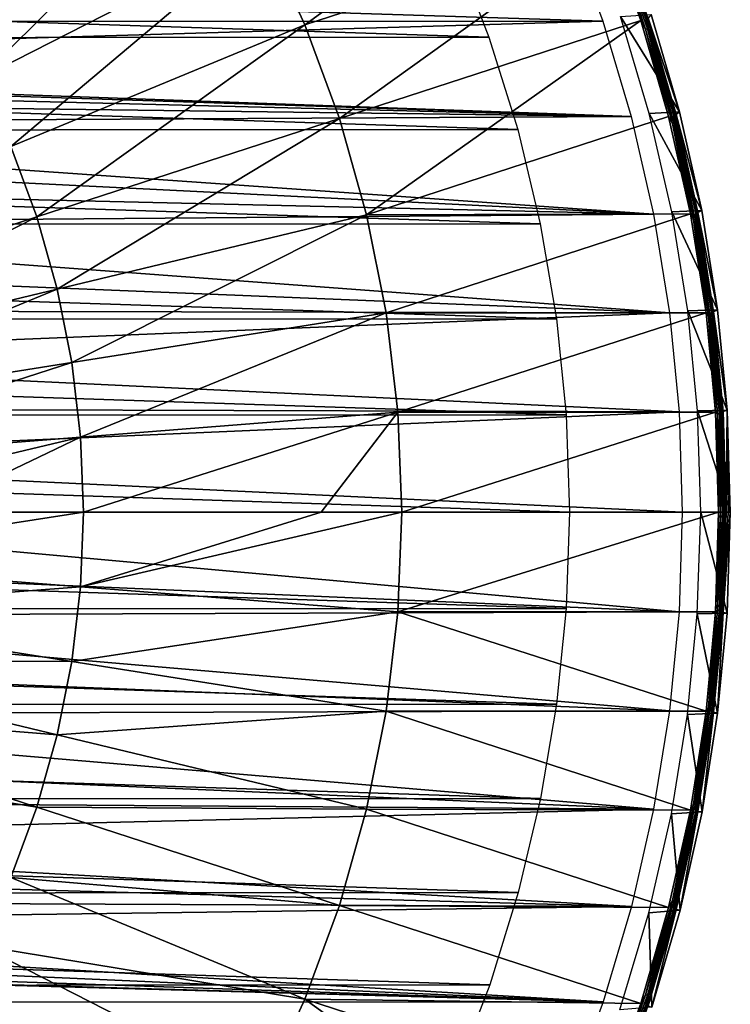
# Model space of a CAD drawing. Header units: millimetres. Extents: x -100 to 100, y -100 to 100.
# Tile 103 of 104: x 56 to 100, y -31 to 31. Entities that reach past the tile are written whole.
import ezdxf

# ---------------------------------------------------------------- set-up
doc = ezdxf.new("R2010")
doc.units = ezdxf.units.MM
doc.header["$LTSCALE"] = 52.148148
for name, color, linetype in [('345', 7, 'CONTINUOUS'), ('346', 7, 'CONTINUOUS'), ('67', 7, 'CONTINUOUS'), ('68', 7, 'CONTINUOUS'), ('69', 7, 'CONTINUOUS'), ('70', 7, 'CONTINUOUS'), ('71', 7, 'CONTINUOUS'), ('72', 7, 'CONTINUOUS'), ('73', 7, 'CONTINUOUS'), ('74', 7, 'CONTINUOUS'), ('75', 7, 'CONTINUOUS')]:
    doc.layers.add(name, color=color, linetype=linetype)

msp = doc.modelspace()

# ---------------------------------------------------------------- linework, layer by layer
at = {"layer": '345', "linetype": 'Continuous'}
for points in [[(-89.901, 36.423, -120), (92.031, 30.645, -120), (-92.052, 30.582, -120), (-89.901, 36.423, -120)], [(89.872, 36.496, -120), (92.031, 30.645, -120), (-89.901, 36.423, -120), (89.872, 36.496, -120)], [(92.031, 30.645, -120), (1.611, 27.978, -120), (-92.052, 30.582, -120), (92.031, 30.645, -120)], [(93.808, 24.677, -120), (1.611, 27.978, -120), (92.031, 30.645, -120), (93.808, 24.677, -120)], [(4.844, 27.602, -120), (1.611, 27.978, -120), (93.808, 24.677, -120), (4.844, 27.602, -120)], [(8.017, 26.853, -120), (4.844, 27.602, -120), (93.808, 24.677, -120), (8.017, 26.853, -120)], [(11.091, 25.736, -120), (8.017, 26.853, -120), (93.808, 24.677, -120), (11.091, 25.736, -120)], [(14.009, 24.271, -120), (11.091, 25.736, -120), (93.808, 24.677, -120), (14.009, 24.271, -120)], [(95.201, 18.591, -120), (14.009, 24.271, -120), (93.808, 24.677, -120), (95.201, 18.591, -120)], [(16.745, 22.471, -120), (14.009, 24.271, -120), (95.201, 18.591, -120), (16.745, 22.471, -120)], [(19.251, 20.364, -120), (16.745, 22.471, -120), (95.201, 18.591, -120), (19.251, 20.364, -120)], [(21.484, 17.995, -120), (19.251, 20.364, -120), (95.201, 18.591, -120), (21.484, 17.995, -120)], [(96.199, 12.438, -120), (21.484, 17.995, -120), (95.201, 18.591, -120), (96.199, 12.438, -120)], [(23.419, 15.392, -120), (21.484, 17.995, -120), (96.199, 12.438, -120), (23.419, 15.392, -120)], [(25.043, 12.576, -120), (23.419, 15.392, -120), (96.199, 12.438, -120), (25.043, 12.576, -120)], [(26.334, 9.584, -120), (25.043, 12.576, -120), (96.199, 12.438, -120), (26.334, 9.584, -120)], [(96.798, 6.246, -120), (26.334, 9.584, -120), (96.199, 12.438, -120), (96.798, 6.246, -120)], [(27.27, 6.455, -120), (26.334, 9.584, -120), (96.798, 6.246, -120), (27.27, 6.455, -120)], [(27.834, 3.258, -120), (27.27, 6.455, -120), (96.798, 6.246, -120), (27.834, 3.258, -120)], [(97, 0, -120), (27.834, 3.258, -120), (96.798, 6.246, -120), (97, 0, -120)], [(28.024, 0, -120), (27.834, 3.258, -120), (97, 0, -120), (28.024, 0, -120)], [(27.832, -3.277, -120), (28.024, 0, -120), (96.799, -6.233, -120), (27.832, -3.277, -120)], [(28.024, 0, -120), (97, 0, -120), (96.799, -6.233, -120), (28.024, 0, -120)], [(27.262, -6.489, -120), (27.832, -3.277, -120), (96.799, -6.233, -120), (27.262, -6.489, -120)], [(26.318, -9.629, -120), (27.262, -6.489, -120), (96.202, -12.413, -120), (26.318, -9.629, -120)], [(96.202, -12.413, -120), (27.262, -6.489, -120), (96.799, -6.233, -120), (96.202, -12.413, -120)], [(25.019, -12.624, -120), (26.318, -9.629, -120), (96.202, -12.413, -120), (25.019, -12.624, -120)], [(23.389, -15.439, -120), (25.019, -12.624, -120), (95.208, -18.552, -120), (23.389, -15.439, -120)], [(95.208, -18.552, -120), (25.019, -12.624, -120), (96.202, -12.413, -120), (95.208, -18.552, -120)], [(21.45, -18.036, -120), (23.389, -15.439, -120), (95.208, -18.552, -120), (21.45, -18.036, -120)], [(19.219, -20.394, -120), (21.45, -18.036, -120), (95.208, -18.552, -120), (19.219, -20.394, -120)], [(93.822, -24.624, -120), (19.219, -20.394, -120), (95.208, -18.552, -120), (93.822, -24.624, -120)], [(16.721, -22.489, -120), (19.219, -20.394, -120), (93.822, -24.624, -120), (16.721, -22.489, -120)], [(13.998, -24.277, -120), (16.721, -22.489, -120), (93.822, -24.624, -120), (13.998, -24.277, -120)], [(11.096, -25.734, -120), (13.998, -24.277, -120), (93.822, -24.624, -120), (11.096, -25.734, -120)], [(92.052, -30.582, -120), (11.096, -25.734, -120), (93.822, -24.624, -120), (92.052, -30.582, -120)], [(8.037, -26.847, -120), (11.096, -25.734, -120), (92.052, -30.582, -120), (8.037, -26.847, -120)], [(4.875, -27.597, -120), (8.037, -26.847, -120), (92.052, -30.582, -120), (4.875, -27.597, -120)], [(1.648, -27.976, -120), (4.875, -27.597, -120), (92.052, -30.582, -120), (1.648, -27.976, -120)], [(-92.031, -30.645, -120), (-1.611, -27.978, -120), (92.052, -30.582, -120), (-92.031, -30.645, -120)], [(-1.611, -27.978, -120), (1.648, -27.976, -120), (92.052, -30.582, -120), (-1.611, -27.978, -120)], [(89.901, -36.423, -120), (-92.031, -30.645, -120), (92.052, -30.582, -120), (89.901, -36.423, -120)], [(-89.872, -36.496, -120), (-92.031, -30.645, -120), (89.901, -36.423, -120), (-89.872, -36.496, -120)]]:
    msp.add_3dface(points, dxfattribs=at)
at = {"layer": '346', "color": 251, "linetype": 'Continuous', "true_color": 0x4c4c4c}
for points in [[(-82.819, 35.098, -106.6), (84.924, 29.642, -106.6), (-84.973, 29.502, -106.6), (-82.819, 35.098, -106.6)], [(82.755, 35.25, -106.6), (84.924, 29.642, -106.6), (-82.819, 35.098, -106.6), (82.755, 35.25, -106.6)], [(-84.973, 29.502, -106.6), (86.723, 23.865, -106.6), (-86.757, 23.745, -106.6), (-84.973, 29.502, -106.6)], [(84.924, 29.642, -106.6), (86.723, 23.865, -106.6), (-84.973, 29.502, -106.6), (84.924, 29.642, -106.6)], [(-86.757, 23.745, -106.6), (88.133, 17.988, -106.6), (-88.153, 17.891, -106.6), (-86.757, 23.745, -106.6)], [(86.723, 23.865, -106.6), (88.133, 17.988, -106.6), (-86.757, 23.745, -106.6), (86.723, 23.865, -106.6)], [(-88.153, 17.891, -106.6), (89.137, 12.065, -106.6), (-89.147, 11.996, -106.6), (-88.153, 17.891, -106.6)], [(88.133, 17.988, -106.6), (89.137, 12.065, -106.6), (-88.153, 17.891, -106.6), (88.133, 17.988, -106.6)], [(-89.147, 11.996, -106.6), (89.742, 6.07, -106.6), (-89.746, 6.033, -106.6), (-89.147, 11.996, -106.6)], [(89.137, 12.065, -106.6), (89.742, 6.07, -106.6), (-89.147, 11.996, -106.6), (89.137, 12.065, -106.6)], [(89.95, 0, -106.6), (-89.95, 0, -106.6), (-89.746, 6.033, -106.6), (89.95, 0, -106.6)], [(89.742, 6.07, -106.6), (89.95, 0, -106.6), (-89.746, 6.033, -106.6), (89.742, 6.07, -106.6)], [(-89.742, -6.07, -106.6), (-89.95, 0, -106.6), (89.746, -6.033, -106.6), (-89.742, -6.07, -106.6)], [(89.746, -6.033, -106.6), (-89.95, 0, -106.6), (89.95, 0, -106.6), (89.746, -6.033, -106.6)], [(89.147, -11.996, -106.6), (-89.742, -6.07, -106.6), (89.746, -6.033, -106.6), (89.147, -11.996, -106.6)], [(-89.137, -12.065, -106.6), (-89.742, -6.07, -106.6), (89.147, -11.996, -106.6), (-89.137, -12.065, -106.6)], [(88.153, -17.891, -106.6), (-89.137, -12.065, -106.6), (89.147, -11.996, -106.6), (88.153, -17.891, -106.6)], [(-88.133, -17.988, -106.6), (-89.137, -12.065, -106.6), (88.153, -17.891, -106.6), (-88.133, -17.988, -106.6)], [(86.757, -23.745, -106.6), (-88.133, -17.988, -106.6), (88.153, -17.891, -106.6), (86.757, -23.745, -106.6)], [(-86.723, -23.865, -106.6), (-88.133, -17.988, -106.6), (86.757, -23.745, -106.6), (-86.723, -23.865, -106.6)], [(84.973, -29.502, -106.6), (-86.723, -23.865, -106.6), (86.757, -23.745, -106.6), (84.973, -29.502, -106.6)], [(-84.924, -29.642, -106.6), (-86.723, -23.865, -106.6), (84.973, -29.502, -106.6), (-84.924, -29.642, -106.6)], [(82.819, -35.098, -106.6), (-84.924, -29.642, -106.6), (84.973, -29.502, -106.6), (82.819, -35.098, -106.6)], [(-82.755, -35.25, -106.6), (-84.924, -29.642, -106.6), (82.819, -35.098, -106.6), (-82.755, -35.25, -106.6)]]:
    msp.add_3dface(points, dxfattribs=at)
at = {"layer": '67', "color": 251, "linetype": 'Continuous', "true_color": 0x4c4c4c}
for points in [[(49.643, 0, -103.495), (39.613, -3.118, -103.317), (59.61, 0, -103.714), (49.643, 0, -103.495)], [(59.61, 0, -103.714), (39.613, -3.118, -103.317), (59.426, -4.677, -103.714), (59.61, 0, -103.714)], [(79.235, -6.236, -104.27), (79.48, 0, -104.27), (59.426, -4.677, -103.714), (79.235, -6.236, -104.27)], [(59.426, -4.677, -103.714), (79.48, 0, -104.27), (74.458, 0, -104.114), (59.426, -4.677, -103.714)], [(59.61, 0, -103.714), (59.426, -4.677, -103.714), (74.458, 0, -104.114), (59.61, 0, -103.714)], [(99.071, -6.233, -104.981), (99.266, 0, -104.981), (79.235, -6.236, -104.27), (99.071, -6.233, -104.981)], [(79.235, -6.236, -104.27), (99.266, 0, -104.981), (79.48, 0, -104.27), (79.235, -6.236, -104.27)], [(39.613, -3.118, -103.317), (39.246, -6.216, -103.317), (59.426, -4.677, -103.714), (39.613, -3.118, -103.317)], [(59.426, -4.677, -103.714), (39.246, -6.216, -103.317), (58.876, -9.325, -103.714), (59.426, -4.677, -103.714)], [(79.235, -6.236, -104.27), (59.426, -4.677, -103.714), (58.876, -9.325, -103.714), (79.235, -6.236, -104.27)], [(39.246, -6.216, -103.317), (38.637, -9.276, -103.317), (58.876, -9.325, -103.714), (39.246, -6.216, -103.317)], [(78.502, -12.433, -104.27), (79.235, -6.236, -104.27), (58.876, -9.325, -103.714), (78.502, -12.433, -104.27)], [(78.502, -12.433, -104.27), (98.484, -12.441, -104.981), (79.235, -6.236, -104.27), (78.502, -12.433, -104.27)], [(98.484, -12.441, -104.981), (99.071, -6.233, -104.981), (79.235, -6.236, -104.27), (98.484, -12.441, -104.981)], [(38.637, -9.276, -103.317), (37.791, -12.279, -103.317), (57.963, -13.916, -103.714), (38.637, -9.276, -103.317)], [(58.876, -9.325, -103.714), (38.637, -9.276, -103.317), (57.963, -13.916, -103.714), (58.876, -9.325, -103.714)], [(78.502, -12.433, -104.27), (58.876, -9.325, -103.714), (57.963, -13.916, -103.714), (78.502, -12.433, -104.27)], [(37.791, -12.279, -103.317), (36.711, -15.206, -103.317), (56.692, -18.42, -103.714), (37.791, -12.279, -103.317)], [(57.963, -13.916, -103.714), (37.791, -12.279, -103.317), (56.692, -18.42, -103.714), (57.963, -13.916, -103.714)], [(77.284, -18.554, -104.27), (78.502, -12.433, -104.27), (57.963, -13.916, -103.714), (77.284, -18.554, -104.27)], [(77.284, -18.554, -104.27), (97.508, -18.601, -104.981), (78.502, -12.433, -104.27), (77.284, -18.554, -104.27)], [(97.508, -18.601, -104.981), (98.484, -12.441, -104.981), (78.502, -12.433, -104.27), (97.508, -18.601, -104.981)], [(77.284, -18.554, -104.27), (57.963, -13.916, -103.714), (56.692, -18.42, -103.714), (77.284, -18.554, -104.27)], [(56.692, -18.42, -103.714), (36.711, -15.206, -103.317), (55.072, -22.812, -103.714), (56.692, -18.42, -103.714)], [(75.59, -24.561, -104.27), (56.692, -18.42, -103.714), (55.072, -22.812, -103.714), (75.59, -24.561, -104.27)], [(75.59, -24.561, -104.27), (77.284, -18.554, -104.27), (56.692, -18.42, -103.714), (75.59, -24.561, -104.27)], [(75.59, -24.561, -104.27), (96.148, -24.687, -104.981), (77.284, -18.554, -104.27), (75.59, -24.561, -104.27)], [(96.148, -24.687, -104.981), (97.508, -18.601, -104.981), (77.284, -18.554, -104.27), (96.148, -24.687, -104.981)], [(73.43, -30.416, -104.27), (55.072, -22.812, -103.714), (53.113, -27.062, -103.714), (73.43, -30.416, -104.27)], [(73.43, -30.416, -104.27), (75.59, -24.561, -104.27), (55.072, -22.812, -103.714), (73.43, -30.416, -104.27)], [(73.43, -30.416, -104.27), (94.408, -30.675, -104.981), (75.59, -24.561, -104.27), (73.43, -30.416, -104.27)], [(94.408, -30.675, -104.981), (96.148, -24.687, -104.981), (75.59, -24.561, -104.27), (94.408, -30.675, -104.981)], [(70.817, -36.083, -104.27), (53.113, -27.062, -103.714), (50.826, -31.146, -103.714), (70.817, -36.083, -104.27)], [(70.817, -36.083, -104.27), (73.43, -30.416, -104.27), (53.113, -27.062, -103.714), (70.817, -36.083, -104.27)], [(70.817, -36.083, -104.27), (89.819, -42.266, -104.981), (73.43, -30.416, -104.27), (70.817, -36.083, -104.27)], [(92.296, -36.542, -104.981), (94.408, -30.675, -104.981), (73.43, -30.416, -104.27), (92.296, -36.542, -104.981)], [(89.819, -42.266, -104.981), (92.296, -36.542, -104.981), (73.43, -30.416, -104.27), (89.819, -42.266, -104.981)]]:
    msp.add_3dface(points, dxfattribs=at)
at = {"layer": '68', "color": 251, "linetype": 'Continuous', "true_color": 0x4c4c4c}
for points in [[(73.43, 30.416, -104.27), (89.819, 42.266, -104.981), (70.817, 36.083, -104.27), (73.43, 30.416, -104.27)], [(92.296, 36.542, -104.981), (89.819, 42.266, -104.981), (73.43, 30.416, -104.27), (92.296, 36.542, -104.981)], [(67.768, 41.528, -104.27), (50.826, 31.146, -103.714), (53.113, 27.062, -103.714), (67.768, 41.528, -104.27)], [(70.817, 36.083, -104.27), (67.768, 41.528, -104.27), (53.113, 27.062, -103.714), (70.817, 36.083, -104.27)], [(75.59, 24.561, -104.27), (92.296, 36.542, -104.981), (73.43, 30.416, -104.27), (75.59, 24.561, -104.27)], [(94.408, 30.675, -104.981), (92.296, 36.542, -104.981), (75.59, 24.561, -104.27), (94.408, 30.675, -104.981)], [(70.817, 36.083, -104.27), (53.113, 27.062, -103.714), (55.072, 22.812, -103.714), (70.817, 36.083, -104.27)], [(73.43, 30.416, -104.27), (70.817, 36.083, -104.27), (55.072, 22.812, -103.714), (73.43, 30.416, -104.27)], [(73.43, 30.416, -104.27), (55.072, 22.812, -103.714), (56.692, 18.42, -103.714), (73.43, 30.416, -104.27)], [(75.59, 24.561, -104.27), (73.43, 30.416, -104.27), (56.692, 18.42, -103.714), (75.59, 24.561, -104.27)], [(77.284, 18.554, -104.27), (94.408, 30.675, -104.981), (75.59, 24.561, -104.27), (77.284, 18.554, -104.27)], [(96.148, 24.687, -104.981), (94.408, 30.675, -104.981), (77.284, 18.554, -104.27), (96.148, 24.687, -104.981)], [(97.508, 18.601, -104.981), (96.148, 24.687, -104.981), (77.284, 18.554, -104.27), (97.508, 18.601, -104.981)], [(75.59, 24.561, -104.27), (56.692, 18.42, -103.714), (57.963, 13.916, -103.714), (75.59, 24.561, -104.27)], [(77.284, 18.554, -104.27), (75.59, 24.561, -104.27), (57.963, 13.916, -103.714), (77.284, 18.554, -104.27)], [(55.072, 22.812, -103.714), (37.791, 12.279, -103.317), (56.692, 18.42, -103.714), (55.072, 22.812, -103.714)], [(77.284, 18.554, -104.27), (57.963, 13.916, -103.714), (58.876, 9.325, -103.714), (77.284, 18.554, -104.27)], [(78.502, 12.433, -104.27), (77.284, 18.554, -104.27), (58.876, 9.325, -103.714), (78.502, 12.433, -104.27)], [(78.502, 12.433, -104.27), (97.508, 18.601, -104.981), (77.284, 18.554, -104.27), (78.502, 12.433, -104.27)], [(98.484, 12.441, -104.981), (97.508, 18.601, -104.981), (78.502, 12.433, -104.27), (98.484, 12.441, -104.981)], [(37.791, 12.279, -103.317), (38.637, 9.276, -103.317), (56.692, 18.42, -103.714), (37.791, 12.279, -103.317)], [(56.692, 18.42, -103.714), (38.637, 9.276, -103.317), (57.963, 13.916, -103.714), (56.692, 18.42, -103.714)], [(38.637, 9.276, -103.317), (39.246, 6.216, -103.317), (57.963, 13.916, -103.714), (38.637, 9.276, -103.317)], [(57.963, 13.916, -103.714), (39.246, 6.216, -103.317), (58.876, 9.325, -103.714), (57.963, 13.916, -103.714)], [(78.502, 12.433, -104.27), (58.876, 9.325, -103.714), (59.426, 4.677, -103.714), (78.502, 12.433, -104.27)], [(79.235, 6.236, -104.27), (78.502, 12.433, -104.27), (59.426, 4.677, -103.714), (79.235, 6.236, -104.27)], [(79.235, 6.236, -104.27), (98.484, 12.441, -104.981), (78.502, 12.433, -104.27), (79.235, 6.236, -104.27)], [(99.071, 6.233, -104.981), (98.484, 12.441, -104.981), (79.235, 6.236, -104.27), (99.071, 6.233, -104.981)], [(39.246, 6.216, -103.317), (39.613, 3.118, -103.317), (58.876, 9.325, -103.714), (39.246, 6.216, -103.317)], [(58.876, 9.325, -103.714), (39.613, 3.118, -103.317), (59.426, 4.677, -103.714), (58.876, 9.325, -103.714)], [(59.61, 0, -103.714), (79.235, 6.236, -104.27), (59.426, 4.677, -103.714), (59.61, 0, -103.714)], [(59.61, 0, -103.714), (74.458, 0, -104.114), (79.235, 6.236, -104.27), (59.61, 0, -103.714)], [(74.458, 0, -104.114), (79.48, 0, -104.27), (79.235, 6.236, -104.27), (74.458, 0, -104.114)], [(79.48, 0, -104.27), (99.071, 6.233, -104.981), (79.235, 6.236, -104.27), (79.48, 0, -104.27)], [(79.48, 0, -104.27), (99.266, 0, -104.981), (99.071, 6.233, -104.981), (79.48, 0, -104.27)], [(39.613, 3.118, -103.317), (39.735, 0, -103.317), (59.426, 4.677, -103.714), (39.613, 3.118, -103.317)], [(39.735, 0, -103.317), (49.643, 0, -103.495), (59.426, 4.677, -103.714), (39.735, 0, -103.317)], [(49.643, 0, -103.495), (59.61, 0, -103.714), (59.426, 4.677, -103.714), (49.643, 0, -103.495)]]:
    msp.add_3dface(points, dxfattribs=at)
at = {"layer": '69', "color": 251, "linetype": 'Continuous', "true_color": 0x4c4c4c}
for points in [[(99.746, 0, -105.472), (99.55, -6.263, -105.472), (99.873, 0, -112.736), (99.746, 0, -105.472)], [(99.873, 0, -112.736), (99.55, -6.263, -105.472), (100, 0, -120), (99.873, 0, -112.736)], [(100, 0, -120), (99.55, -6.263, -105.472), (99.798, -6.309, -120), (100, 0, -120)], [(99.55, -6.263, -105.472), (98.96, -12.502, -105.472), (99.209, -12.55, -120), (99.55, -6.263, -105.472)], [(99.798, -6.309, -120), (99.55, -6.263, -105.472), (99.209, -12.55, -120), (99.798, -6.309, -120)], [(98.96, -12.502, -105.472), (97.98, -18.691, -105.472), (98.232, -18.721, -120), (98.96, -12.502, -105.472)], [(99.209, -12.55, -120), (98.96, -12.502, -105.472), (98.232, -18.721, -120), (99.209, -12.55, -120)], [(97.98, -18.691, -105.472), (96.613, -24.806, -105.472), (96.86, -24.85, -120), (97.98, -18.691, -105.472)], [(98.232, -18.721, -120), (97.98, -18.691, -105.472), (96.86, -24.85, -120), (98.232, -18.721, -120)], [(96.613, -24.806, -105.472), (94.864, -30.823, -105.472), (95.102, -30.904, -120), (96.613, -24.806, -105.472)], [(96.86, -24.85, -120), (96.613, -24.806, -105.472), (95.102, -30.904, -120), (96.86, -24.85, -120)]]:
    msp.add_3dface(points, dxfattribs=at)
at = {"layer": '70', "color": 251, "linetype": 'Continuous', "true_color": 0x4c4c4c}
for points in [[(95.053, 31.052, -120), (94.864, 30.823, -105.472), (96.827, 24.98, -120), (95.053, 31.052, -120)], [(94.864, 30.823, -105.472), (96.613, 24.806, -105.472), (96.827, 24.98, -120), (94.864, 30.823, -105.472)], [(96.827, 24.98, -120), (96.613, 24.806, -105.472), (98.212, 18.826, -120), (96.827, 24.98, -120)], [(96.613, 24.806, -105.472), (97.98, 18.691, -105.472), (98.212, 18.826, -120), (96.613, 24.806, -105.472)], [(98.212, 18.826, -120), (97.98, 18.691, -105.472), (99.198, 12.626, -120), (98.212, 18.826, -120)], [(97.98, 18.691, -105.472), (98.96, 12.502, -105.472), (99.198, 12.626, -120), (97.98, 18.691, -105.472)], [(99.198, 12.626, -120), (98.96, 12.502, -105.472), (99.794, 6.35, -120), (99.198, 12.626, -120)], [(98.96, 12.502, -105.472), (99.55, 6.263, -105.472), (99.794, 6.35, -120), (98.96, 12.502, -105.472)], [(99.55, 6.263, -105.472), (99.746, 0, -105.472), (99.794, 6.35, -120), (99.55, 6.263, -105.472)], [(99.746, 0, -105.472), (99.873, 0, -112.736), (99.794, 6.35, -120), (99.746, 0, -105.472)], [(99.873, 0, -112.736), (100, 0, -120), (99.794, 6.35, -120), (99.873, 0, -112.736)]]:
    msp.add_3dface(points, dxfattribs=at)
at = {"layer": '71', "color": 251, "linetype": 'Continuous', "true_color": 0x4c4c4c}
for points in [[(95.053, 31.052, -120), (96.827, 24.98, -120), (93.145, 30.934, -120), (95.053, 31.052, -120)], [(93.145, 30.934, -120), (96.827, 24.98, -120), (94.941, 24.881, -120), (93.145, 30.934, -120)], [(96.827, 24.98, -120), (98.212, 18.826, -120), (94.941, 24.881, -120), (96.827, 24.98, -120)], [(94.941, 24.881, -120), (98.212, 18.826, -120), (96.343, 18.744, -120), (94.941, 24.881, -120)], [(98.212, 18.826, -120), (99.198, 12.626, -120), (96.343, 18.744, -120), (98.212, 18.826, -120)], [(96.343, 18.744, -120), (99.198, 12.626, -120), (97.342, 12.566, -120), (96.343, 18.744, -120)], [(99.198, 12.626, -120), (99.794, 6.35, -120), (97.342, 12.566, -120), (99.198, 12.626, -120)], [(97.342, 12.566, -120), (99.794, 6.35, -120), (97.944, 6.318, -120), (97.342, 12.566, -120)], [(99.794, 6.35, -120), (100, 0, -120), (97.944, 6.318, -120), (99.794, 6.35, -120)], [(100, 0, -120), (98.15, 0, -120), (97.944, 6.318, -120), (100, 0, -120)], [(98.15, 0, -120), (99.798, -6.309, -120), (97.94, -6.358, -120), (98.15, 0, -120)], [(100, 0, -120), (99.798, -6.309, -120), (98.15, 0, -120), (100, 0, -120)], [(97.94, -6.358, -120), (99.209, -12.55, -120), (97.331, -12.641, -120), (97.94, -6.358, -120)], [(99.798, -6.309, -120), (99.209, -12.55, -120), (97.94, -6.358, -120), (99.798, -6.309, -120)], [(97.331, -12.641, -120), (98.232, -18.721, -120), (96.323, -18.848, -120), (97.331, -12.641, -120)], [(99.209, -12.55, -120), (98.232, -18.721, -120), (97.331, -12.641, -120), (99.209, -12.55, -120)], [(96.323, -18.848, -120), (96.86, -24.85, -120), (94.907, -25.008, -120), (96.323, -18.848, -120)], [(98.232, -18.721, -120), (96.86, -24.85, -120), (96.323, -18.848, -120), (98.232, -18.721, -120)], [(94.907, -25.008, -120), (95.102, -30.904, -120), (93.096, -31.081, -120), (94.907, -25.008, -120)], [(96.86, -24.85, -120), (95.102, -30.904, -120), (94.907, -25.008, -120), (96.86, -24.85, -120)]]:
    msp.add_3dface(points, dxfattribs=at)
at = {"layer": '72', "color": 251, "linetype": 'Continuous', "true_color": 0x4c4c4c}
for points in [[(99.266, 0, -104.981), (99.071, -6.233, -104.981), (99.39, 0, -105.002), (99.266, 0, -104.981)], [(99.39, 0, -105.002), (99.071, -6.233, -104.981), (99.202, -6.119, -105.002), (99.39, 0, -105.002)], [(99.39, 0, -105.002), (99.202, -6.119, -105.002), (99.506, 0, -105.053), (99.39, 0, -105.002)], [(99.506, 0, -105.053), (99.202, -6.119, -105.002), (99.317, -6.126, -105.053), (99.506, 0, -105.053)], [(99.506, 0, -105.053), (99.317, -6.126, -105.053), (99.604, 0, -105.131), (99.506, 0, -105.053)], [(99.604, 0, -105.131), (99.317, -6.126, -105.053), (99.407, -6.254, -105.131), (99.604, 0, -105.131)], [(99.202, -6.119, -105.002), (99.071, -6.233, -104.981), (98.637, -12.214, -105.002), (99.202, -6.119, -105.002)], [(99.202, -6.119, -105.002), (98.637, -12.214, -105.002), (99.317, -6.126, -105.053), (99.202, -6.119, -105.002)], [(99.317, -6.126, -105.053), (98.637, -12.214, -105.002), (98.751, -12.228, -105.053), (99.317, -6.126, -105.053)], [(99.317, -6.126, -105.053), (98.751, -12.228, -105.053), (99.407, -6.254, -105.131), (99.317, -6.126, -105.053)], [(99.071, -6.233, -104.981), (98.484, -12.441, -104.981), (98.637, -12.214, -105.002), (99.071, -6.233, -104.981)], [(99.407, -6.254, -105.131), (98.751, -12.228, -105.053), (98.819, -12.484, -105.131), (99.407, -6.254, -105.131)], [(98.637, -12.214, -105.002), (98.484, -12.441, -104.981), (97.698, -18.263, -105.002), (98.637, -12.214, -105.002)], [(98.637, -12.214, -105.002), (97.698, -18.263, -105.002), (98.751, -12.228, -105.053), (98.637, -12.214, -105.002)], [(98.751, -12.228, -105.053), (97.698, -18.263, -105.002), (97.811, -18.284, -105.053), (98.751, -12.228, -105.053)], [(98.751, -12.228, -105.053), (97.811, -18.284, -105.053), (98.819, -12.484, -105.131), (98.751, -12.228, -105.053)], [(98.484, -12.441, -104.981), (97.508, -18.601, -104.981), (97.698, -18.263, -105.002), (98.484, -12.441, -104.981)], [(98.819, -12.484, -105.131), (97.811, -18.284, -105.053), (97.84, -18.664, -105.131), (98.819, -12.484, -105.131)], [(97.698, -18.263, -105.002), (97.508, -18.601, -104.981), (96.389, -24.243, -105.002), (97.698, -18.263, -105.002)], [(97.698, -18.263, -105.002), (96.389, -24.243, -105.002), (97.811, -18.284, -105.053), (97.698, -18.263, -105.002)], [(97.811, -18.284, -105.053), (96.389, -24.243, -105.002), (96.5, -24.271, -105.053), (97.811, -18.284, -105.053)], [(97.811, -18.284, -105.053), (96.5, -24.271, -105.053), (97.84, -18.664, -105.131), (97.811, -18.284, -105.053)], [(97.508, -18.601, -104.981), (96.148, -24.687, -104.981), (96.389, -24.243, -105.002), (97.508, -18.601, -104.981)], [(97.84, -18.664, -105.131), (96.5, -24.271, -105.053), (96.475, -24.771, -105.131), (97.84, -18.664, -105.131)], [(96.389, -24.243, -105.002), (96.148, -24.687, -104.981), (94.713, -30.13, -105.002), (96.389, -24.243, -105.002)], [(96.389, -24.243, -105.002), (94.713, -30.13, -105.002), (96.5, -24.271, -105.053), (96.389, -24.243, -105.002)], [(96.5, -24.271, -105.053), (94.713, -30.13, -105.002), (94.823, -30.165, -105.053), (96.5, -24.271, -105.053)], [(96.5, -24.271, -105.053), (94.823, -30.165, -105.053), (96.475, -24.771, -105.131), (96.5, -24.271, -105.053)], [(96.148, -24.687, -104.981), (94.408, -30.675, -104.981), (94.713, -30.13, -105.002), (96.148, -24.687, -104.981)], [(96.475, -24.771, -105.131), (94.823, -30.165, -105.053), (94.729, -30.779, -105.131), (96.475, -24.771, -105.131)], [(94.408, -30.675, -104.981), (92.296, -36.542, -104.981), (92.679, -35.904, -105.002), (94.408, -30.675, -104.981)], [(94.713, -30.13, -105.002), (94.408, -30.675, -104.981), (92.679, -35.904, -105.002), (94.713, -30.13, -105.002)], [(94.713, -30.13, -105.002), (92.679, -35.904, -105.002), (94.823, -30.165, -105.053), (94.713, -30.13, -105.002)], [(94.823, -30.165, -105.053), (92.679, -35.904, -105.002), (92.786, -35.946, -105.053), (94.823, -30.165, -105.053)], [(94.823, -30.165, -105.053), (92.786, -35.946, -105.053), (94.729, -30.779, -105.131), (94.823, -30.165, -105.053)]]:
    msp.add_3dface(points, dxfattribs=at)
at = {"layer": '73', "color": 251, "linetype": 'Continuous', "true_color": 0x4c4c4c}
for points in [[(99.604, 0, -105.131), (99.407, -6.254, -105.131), (99.68, 0, -105.231), (99.604, 0, -105.131)], [(99.68, 0, -105.231), (99.407, -6.254, -105.131), (99.491, -6.136, -105.231), (99.68, 0, -105.231)], [(99.539, -6.139, -105.348), (99.728, 0, -105.348), (99.491, -6.136, -105.231), (99.539, -6.139, -105.348)], [(99.728, 0, -105.348), (99.68, 0, -105.231), (99.491, -6.136, -105.231), (99.728, 0, -105.348)], [(99.55, -6.263, -105.472), (99.746, 0, -105.472), (99.539, -6.139, -105.348), (99.55, -6.263, -105.472)], [(99.539, -6.139, -105.348), (99.746, 0, -105.472), (99.728, 0, -105.348), (99.539, -6.139, -105.348)], [(99.491, -6.136, -105.231), (99.407, -6.254, -105.131), (98.924, -12.249, -105.231), (99.491, -6.136, -105.231)], [(99.539, -6.139, -105.348), (99.491, -6.136, -105.231), (98.924, -12.249, -105.231), (99.539, -6.139, -105.348)], [(98.973, -12.255, -105.348), (99.539, -6.139, -105.348), (98.924, -12.249, -105.231), (98.973, -12.255, -105.348)], [(98.973, -12.255, -105.348), (99.55, -6.263, -105.472), (99.539, -6.139, -105.348), (98.973, -12.255, -105.348)], [(99.407, -6.254, -105.131), (98.819, -12.484, -105.131), (98.924, -12.249, -105.231), (99.407, -6.254, -105.131)], [(98.96, -12.502, -105.472), (99.55, -6.263, -105.472), (98.973, -12.255, -105.348), (98.96, -12.502, -105.472)], [(98.924, -12.249, -105.231), (98.819, -12.484, -105.131), (97.983, -18.316, -105.231), (98.924, -12.249, -105.231)], [(98.973, -12.255, -105.348), (98.924, -12.249, -105.231), (97.983, -18.316, -105.231), (98.973, -12.255, -105.348)], [(98.03, -18.325, -105.348), (98.973, -12.255, -105.348), (97.983, -18.316, -105.231), (98.03, -18.325, -105.348)], [(98.03, -18.325, -105.348), (98.96, -12.502, -105.472), (98.973, -12.255, -105.348), (98.03, -18.325, -105.348)], [(98.819, -12.484, -105.131), (97.84, -18.664, -105.131), (97.983, -18.316, -105.231), (98.819, -12.484, -105.131)], [(97.98, -18.691, -105.472), (98.96, -12.502, -105.472), (98.03, -18.325, -105.348), (97.98, -18.691, -105.472)], [(97.983, -18.316, -105.231), (97.84, -18.664, -105.131), (96.669, -24.313, -105.231), (97.983, -18.316, -105.231)], [(98.03, -18.325, -105.348), (97.983, -18.316, -105.231), (96.669, -24.313, -105.231), (98.03, -18.325, -105.348)], [(96.716, -24.325, -105.348), (98.03, -18.325, -105.348), (96.669, -24.313, -105.231), (96.716, -24.325, -105.348)], [(96.716, -24.325, -105.348), (97.98, -18.691, -105.472), (98.03, -18.325, -105.348), (96.716, -24.325, -105.348)], [(97.84, -18.664, -105.131), (96.475, -24.771, -105.131), (96.669, -24.313, -105.231), (97.84, -18.664, -105.131)], [(96.613, -24.806, -105.472), (97.98, -18.691, -105.472), (96.716, -24.325, -105.348), (96.613, -24.806, -105.472)], [(96.669, -24.313, -105.231), (96.475, -24.771, -105.131), (94.989, -30.218, -105.231), (96.669, -24.313, -105.231)], [(96.716, -24.325, -105.348), (96.669, -24.313, -105.231), (94.989, -30.218, -105.231), (96.716, -24.325, -105.348)], [(95.035, -30.233, -105.348), (96.716, -24.325, -105.348), (94.989, -30.218, -105.231), (95.035, -30.233, -105.348)], [(95.035, -30.233, -105.348), (96.613, -24.806, -105.472), (96.716, -24.325, -105.348), (95.035, -30.233, -105.348)], [(96.475, -24.771, -105.131), (94.729, -30.779, -105.131), (94.989, -30.218, -105.231), (96.475, -24.771, -105.131)], [(94.864, -30.823, -105.472), (96.613, -24.806, -105.472), (95.035, -30.233, -105.348), (94.864, -30.823, -105.472)], [(94.989, -30.218, -105.231), (94.729, -30.779, -105.131), (92.949, -36.009, -105.231), (94.989, -30.218, -105.231)], [(95.035, -30.233, -105.348), (94.989, -30.218, -105.231), (92.949, -36.009, -105.231), (95.035, -30.233, -105.348)], [(92.994, -36.026, -105.348), (95.035, -30.233, -105.348), (92.949, -36.009, -105.231), (92.994, -36.026, -105.348)], [(92.994, -36.026, -105.348), (94.864, -30.823, -105.472), (95.035, -30.233, -105.348), (92.994, -36.026, -105.348)]]:
    msp.add_3dface(points, dxfattribs=at)
at = {"layer": '74', "color": 251, "linetype": 'Continuous', "true_color": 0x4c4c4c}
for points in [[(92.296, 36.542, -104.981), (94.408, 30.675, -104.981), (92.679, 35.904, -105.002), (92.296, 36.542, -104.981)], [(92.679, 35.904, -105.002), (94.713, 30.13, -105.002), (92.786, 35.946, -105.053), (92.679, 35.904, -105.002)], [(92.679, 35.904, -105.002), (94.408, 30.675, -104.981), (94.713, 30.13, -105.002), (92.679, 35.904, -105.002)], [(92.786, 35.946, -105.053), (94.713, 30.13, -105.002), (94.823, 30.165, -105.053), (92.786, 35.946, -105.053)], [(92.786, 35.946, -105.053), (94.823, 30.165, -105.053), (94.729, 30.779, -105.131), (92.786, 35.946, -105.053)], [(94.729, 30.779, -105.131), (94.823, 30.165, -105.053), (96.475, 24.771, -105.131), (94.729, 30.779, -105.131)], [(94.408, 30.675, -104.981), (96.148, 24.687, -104.981), (94.713, 30.13, -105.002), (94.408, 30.675, -104.981)], [(94.713, 30.13, -105.002), (96.389, 24.243, -105.002), (94.823, 30.165, -105.053), (94.713, 30.13, -105.002)], [(94.713, 30.13, -105.002), (96.148, 24.687, -104.981), (96.389, 24.243, -105.002), (94.713, 30.13, -105.002)], [(94.823, 30.165, -105.053), (96.389, 24.243, -105.002), (96.5, 24.271, -105.053), (94.823, 30.165, -105.053)], [(94.823, 30.165, -105.053), (96.5, 24.271, -105.053), (96.475, 24.771, -105.131), (94.823, 30.165, -105.053)], [(96.148, 24.687, -104.981), (97.508, 18.601, -104.981), (96.389, 24.243, -105.002), (96.148, 24.687, -104.981)], [(96.475, 24.771, -105.131), (96.5, 24.271, -105.053), (97.84, 18.664, -105.131), (96.475, 24.771, -105.131)], [(96.389, 24.243, -105.002), (97.698, 18.263, -105.002), (96.5, 24.271, -105.053), (96.389, 24.243, -105.002)], [(96.389, 24.243, -105.002), (97.508, 18.601, -104.981), (97.698, 18.263, -105.002), (96.389, 24.243, -105.002)], [(96.5, 24.271, -105.053), (97.698, 18.263, -105.002), (97.811, 18.284, -105.053), (96.5, 24.271, -105.053)], [(96.5, 24.271, -105.053), (97.811, 18.284, -105.053), (97.84, 18.664, -105.131), (96.5, 24.271, -105.053)], [(97.508, 18.601, -104.981), (98.484, 12.441, -104.981), (97.698, 18.263, -105.002), (97.508, 18.601, -104.981)], [(97.84, 18.664, -105.131), (97.811, 18.284, -105.053), (98.819, 12.484, -105.131), (97.84, 18.664, -105.131)], [(97.698, 18.263, -105.002), (98.637, 12.214, -105.002), (97.811, 18.284, -105.053), (97.698, 18.263, -105.002)], [(97.698, 18.263, -105.002), (98.484, 12.441, -104.981), (98.637, 12.214, -105.002), (97.698, 18.263, -105.002)], [(97.811, 18.284, -105.053), (98.637, 12.214, -105.002), (98.751, 12.228, -105.053), (97.811, 18.284, -105.053)], [(97.811, 18.284, -105.053), (98.751, 12.228, -105.053), (98.819, 12.484, -105.131), (97.811, 18.284, -105.053)], [(98.484, 12.441, -104.981), (99.071, 6.233, -104.981), (98.637, 12.214, -105.002), (98.484, 12.441, -104.981)], [(98.819, 12.484, -105.131), (98.751, 12.228, -105.053), (99.407, 6.254, -105.131), (98.819, 12.484, -105.131)], [(98.637, 12.214, -105.002), (99.202, 6.119, -105.002), (98.751, 12.228, -105.053), (98.637, 12.214, -105.002)], [(98.637, 12.214, -105.002), (99.071, 6.233, -104.981), (99.202, 6.119, -105.002), (98.637, 12.214, -105.002)], [(98.751, 12.228, -105.053), (99.202, 6.119, -105.002), (99.317, 6.126, -105.053), (98.751, 12.228, -105.053)], [(98.751, 12.228, -105.053), (99.317, 6.126, -105.053), (99.407, 6.254, -105.131), (98.751, 12.228, -105.053)], [(99.071, 6.233, -104.981), (99.266, 0, -104.981), (99.202, 6.119, -105.002), (99.071, 6.233, -104.981)], [(99.317, 6.126, -105.053), (99.506, 0, -105.053), (99.407, 6.254, -105.131), (99.317, 6.126, -105.053)], [(99.506, 0, -105.053), (99.604, 0, -105.131), (99.407, 6.254, -105.131), (99.506, 0, -105.053)], [(99.202, 6.119, -105.002), (99.39, 0, -105.002), (99.317, 6.126, -105.053), (99.202, 6.119, -105.002)], [(99.266, 0, -104.981), (99.39, 0, -105.002), (99.202, 6.119, -105.002), (99.266, 0, -104.981)], [(99.39, 0, -105.002), (99.506, 0, -105.053), (99.317, 6.126, -105.053), (99.39, 0, -105.002)]]:
    msp.add_3dface(points, dxfattribs=at)
at = {"layer": '75', "color": 251, "linetype": 'Continuous', "true_color": 0x4c4c4c}
for points in [[(92.994, 36.026, -105.348), (92.949, 36.009, -105.231), (94.989, 30.218, -105.231), (92.994, 36.026, -105.348)], [(92.949, 36.009, -105.231), (94.729, 30.779, -105.131), (94.989, 30.218, -105.231), (92.949, 36.009, -105.231)], [(95.035, 30.233, -105.348), (92.994, 36.026, -105.348), (94.989, 30.218, -105.231), (95.035, 30.233, -105.348)], [(95.035, 30.233, -105.348), (94.864, 30.823, -105.472), (92.994, 36.026, -105.348), (95.035, 30.233, -105.348)], [(94.729, 30.779, -105.131), (96.475, 24.771, -105.131), (94.989, 30.218, -105.231), (94.729, 30.779, -105.131)], [(96.613, 24.806, -105.472), (94.864, 30.823, -105.472), (95.035, 30.233, -105.348), (96.613, 24.806, -105.472)], [(95.035, 30.233, -105.348), (94.989, 30.218, -105.231), (96.669, 24.313, -105.231), (95.035, 30.233, -105.348)], [(94.989, 30.218, -105.231), (96.475, 24.771, -105.131), (96.669, 24.313, -105.231), (94.989, 30.218, -105.231)], [(96.716, 24.325, -105.348), (95.035, 30.233, -105.348), (96.669, 24.313, -105.231), (96.716, 24.325, -105.348)], [(96.716, 24.325, -105.348), (96.613, 24.806, -105.472), (95.035, 30.233, -105.348), (96.716, 24.325, -105.348)], [(96.475, 24.771, -105.131), (97.84, 18.664, -105.131), (96.669, 24.313, -105.231), (96.475, 24.771, -105.131)], [(97.98, 18.691, -105.472), (96.613, 24.806, -105.472), (96.716, 24.325, -105.348), (97.98, 18.691, -105.472)], [(96.716, 24.325, -105.348), (96.669, 24.313, -105.231), (97.983, 18.316, -105.231), (96.716, 24.325, -105.348)], [(96.669, 24.313, -105.231), (97.84, 18.664, -105.131), (97.983, 18.316, -105.231), (96.669, 24.313, -105.231)], [(98.03, 18.325, -105.348), (96.716, 24.325, -105.348), (97.983, 18.316, -105.231), (98.03, 18.325, -105.348)], [(98.03, 18.325, -105.348), (97.98, 18.691, -105.472), (96.716, 24.325, -105.348), (98.03, 18.325, -105.348)], [(97.84, 18.664, -105.131), (98.819, 12.484, -105.131), (97.983, 18.316, -105.231), (97.84, 18.664, -105.131)], [(98.96, 12.502, -105.472), (97.98, 18.691, -105.472), (98.03, 18.325, -105.348), (98.96, 12.502, -105.472)], [(98.03, 18.325, -105.348), (97.983, 18.316, -105.231), (98.924, 12.249, -105.231), (98.03, 18.325, -105.348)], [(97.983, 18.316, -105.231), (98.819, 12.484, -105.131), (98.924, 12.249, -105.231), (97.983, 18.316, -105.231)], [(98.973, 12.255, -105.348), (98.03, 18.325, -105.348), (98.924, 12.249, -105.231), (98.973, 12.255, -105.348)], [(98.973, 12.255, -105.348), (98.96, 12.502, -105.472), (98.03, 18.325, -105.348), (98.973, 12.255, -105.348)], [(98.819, 12.484, -105.131), (99.407, 6.254, -105.131), (98.924, 12.249, -105.231), (98.819, 12.484, -105.131)], [(99.55, 6.263, -105.472), (98.96, 12.502, -105.472), (98.973, 12.255, -105.348), (99.55, 6.263, -105.472)], [(98.973, 12.255, -105.348), (98.924, 12.249, -105.231), (99.491, 6.136, -105.231), (98.973, 12.255, -105.348)], [(98.924, 12.249, -105.231), (99.407, 6.254, -105.131), (99.491, 6.136, -105.231), (98.924, 12.249, -105.231)], [(99.539, 6.139, -105.348), (98.973, 12.255, -105.348), (99.491, 6.136, -105.231), (99.539, 6.139, -105.348)], [(99.539, 6.139, -105.348), (99.55, 6.263, -105.472), (98.973, 12.255, -105.348), (99.539, 6.139, -105.348)], [(99.407, 6.254, -105.131), (99.604, 0, -105.131), (99.491, 6.136, -105.231), (99.407, 6.254, -105.131)], [(99.728, 0, -105.348), (99.55, 6.263, -105.472), (99.539, 6.139, -105.348), (99.728, 0, -105.348)], [(99.746, 0, -105.472), (99.55, 6.263, -105.472), (99.728, 0, -105.348), (99.746, 0, -105.472)], [(99.68, 0, -105.231), (99.539, 6.139, -105.348), (99.491, 6.136, -105.231), (99.68, 0, -105.231)], [(99.604, 0, -105.131), (99.68, 0, -105.231), (99.491, 6.136, -105.231), (99.604, 0, -105.131)], [(99.68, 0, -105.231), (99.728, 0, -105.348), (99.539, 6.139, -105.348), (99.68, 0, -105.231)]]:
    msp.add_3dface(points, dxfattribs=at)

doc.saveas('drawing.dxf')
